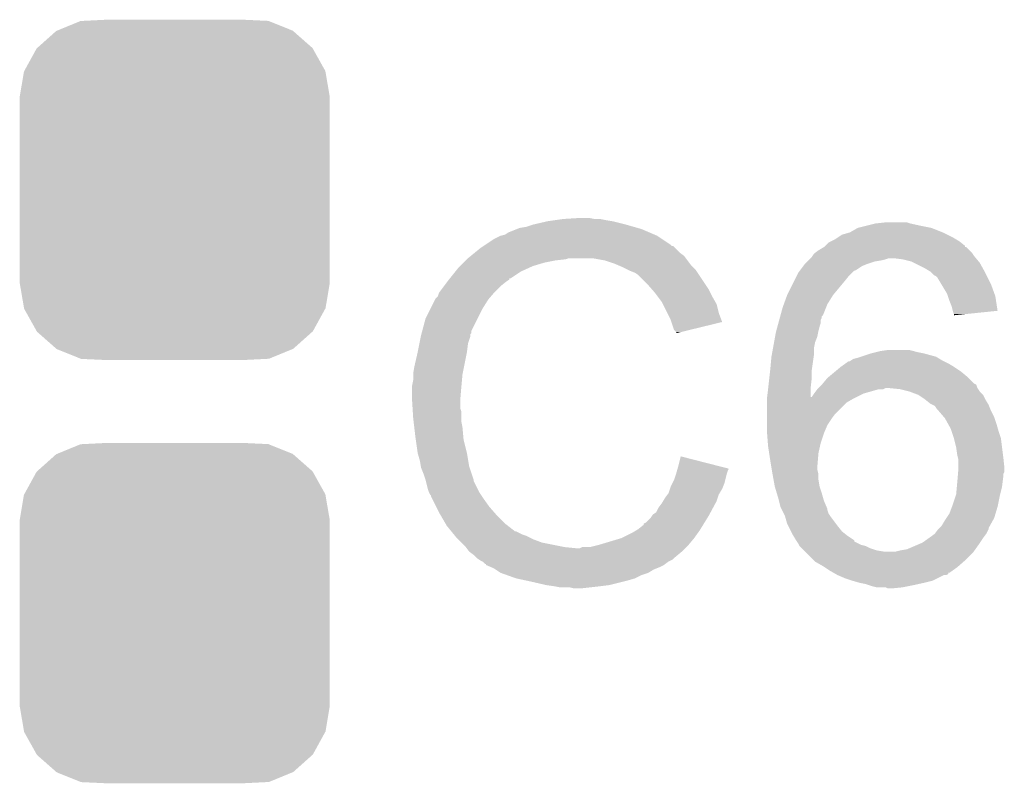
# Model space of a CAD drawing. Extents: x -1.3 to 24.2, y -3.9 to 53.4.
# Tile 22 of 34: x 15.7 to 18, y 15.8 to 17.6. Entities that reach past the tile are written whole.
import ezdxf

# ---------------------------------------------------------------- set-up
doc = ezdxf.new("R2010")
doc.units = 0
doc.layers.get('0').update_dxf_attribs({"linetype": 'CONTINUOUS'})
doc.layers.add('HALL_CURRENT_23_CLICK_V101_GTO', color=14, linetype='CONTINUOUS')
doc.layers.add('HALL_CURRENT_23_CLICK_V101_GTS', color=12, linetype='CONTINUOUS')

# ---------------------------------------------------------------- blocks, each defined once
blk = doc.blocks.new('CUSTOM_68')
for points in [[(-0.267216, 0.361152), (-0.213724, 0.383108), (0.26779, 0.361152), (0.21312, 0.383108)], [(-0.213724, 0.383108), (-0.20803, 0.383392), (0.21312, 0.383108), (0.212412, 0.383392)], [(-0.20803, 0.383392), (-0.154122, 0.38608), (0.212412, 0.383392), (0.154132, 0.38608)], [(-0.312264, 0.321732), (-0.26893, 0.360448), (0.312592, 0.321732), (0.268592, 0.360448)], [(-0.26893, 0.360448), (-0.267216, 0.361152), (0.268592, 0.360448), (0.26779, 0.361152)], [(-0.341452, 0.269636), (-0.313432, 0.320688), (0.341702, 0.269636), (0.313176, 0.320688)], [(-0.313432, 0.320688), (-0.312264, 0.321732), (0.313176, 0.320688), (0.312592, 0.321732)], [(-0.35179, 0.21082), (-0.342144, 0.268372), (0.35179, 0.21082), (0.34192, 0.268372)], [(-0.342144, 0.268372), (-0.341452, 0.269636), (0.34192, 0.268372), (0.341702, 0.269636)], [(-0.35179, 0.20955), (-0.35179, 0.21082), (0.35179, 0.20955), (0.35179, 0.21082)], [(-0.35179, -0.20955), (-0.35179, 0.20955), (0.35179, -0.20955), (0.35179, 0.20955)], [(-0.35179, -0.21082), (-0.35179, -0.20955), (0.35179, -0.21082), (0.35179, -0.20955)], [(-0.34192, -0.268358), (-0.35179, -0.21082), (0.342148, -0.268358), (0.35179, -0.21082)], [(-0.341702, -0.269636), (-0.34192, -0.268358), (0.341446, -0.269636), (0.342148, -0.268358)], [(-0.313184, -0.320676), (-0.341702, -0.269636), (0.31344, -0.320676), (0.341446, -0.269636)], [(-0.312594, -0.321732), (-0.313184, -0.320676), (0.312258, -0.321732), (0.31344, -0.320676)], [(-0.268602, -0.36044), (-0.312594, -0.321732), (0.26894, -0.36044), (0.312258, -0.321732)], [(-0.267792, -0.361154), (-0.268602, -0.36044), (0.2672, -0.361154), (0.26894, -0.36044)], [(-0.213136, -0.383104), (-0.267792, -0.361154), (0.213734, -0.383104), (0.2672, -0.361154)], [(-0.212414, -0.383394), (-0.213136, -0.383104), (0.207926, -0.383394), (0.213734, -0.383104)], [(-0.154122, -0.38608), (-0.212414, -0.383394), (0.154132, -0.38608), (0.207926, -0.383394)]]:
    blk.add_solid(points)

msp = doc.modelspace()

# ---------------------------------------------------------------- linework, layer by layer
at = {"layer": 'HALL_CURRENT_23_CLICK_V101_GTO'}
for points in [[(16.880842, 17.10944), (16.896082, 17.111982), (17.148812, 17.10944), (17.139914, 17.111982)], [(16.896082, 17.111982), (16.91132, 17.117058), (17.139914, 17.111982), (17.122148, 17.117058)], [(16.91132, 17.117058), (16.911328, 17.11706), (17.122148, 17.117058), (17.12214, 17.11706)], [(16.911328, 17.11706), (16.94434, 17.12468), (17.12214, 17.11706), (17.09166, 17.12468)], [(16.94434, 17.12468), (16.96212, 17.12722), (17.09166, 17.12468), (17.07642, 17.12722)], [(16.96212, 17.12722), (16.9799, 17.12976), (17.07642, 17.12722), (17.063722, 17.12976)], [(16.9799, 17.12976), (17.020538, 17.1323), (17.051022, 17.12976), (17.038318, 17.1323)], [(17.647924, 17.109442), (17.668238, 17.11452), (17.815544, 17.109442), (17.79016, 17.11452)], [(17.668238, 17.11452), (17.688562, 17.1196), (17.79016, 17.11452), (17.767302, 17.1196)], [(17.688562, 17.1196), (17.711404, 17.122138), (17.767302, 17.1196), (17.759682, 17.122138)], [(17.711404, 17.122138), (17.711422, 17.12214), (17.759682, 17.122138), (17.74952, 17.12214)], [(16.822422, 17.08404), (16.837654, 17.091658), (17.20469, 17.08404), (17.193262, 17.091658)], [(16.837654, 17.091658), (16.837662, 17.091662), (17.193262, 17.091658), (17.193254, 17.091662)], [(16.837662, 17.091662), (16.847824, 17.094202), (17.193254, 17.091662), (17.187328, 17.094202)], [(16.847824, 17.094202), (16.85544, 17.09928), (17.187328, 17.094202), (17.17548, 17.09928)], [(16.85544, 17.09928), (16.87449, 17.1069), (17.17548, 17.09928), (17.157702, 17.1069)], [(16.87449, 17.1069), (16.880842, 17.10944), (17.157702, 17.1069), (17.148812, 17.10944)], [(17.600928, 17.08658), (17.61236, 17.094202), (17.866358, 17.08658), (17.851116, 17.094202)], [(17.61236, 17.094202), (17.630142, 17.09928), (17.851116, 17.094202), (17.84096, 17.09928)], [(17.630142, 17.09928), (17.647916, 17.109438), (17.84096, 17.09928), (17.815562, 17.109438)], [(17.647916, 17.109438), (17.647924, 17.109442), (17.815562, 17.109438), (17.815544, 17.109442)], [(16.79194, 17.06372), (16.79955, 17.068794), (17.233902, 17.06372), (17.228826, 17.068794)], [(16.79955, 17.068794), (16.79956, 17.0688), (17.228826, 17.068794), (17.226286, 17.0688)], [(16.79956, 17.0688), (16.803366, 17.071338), (17.226286, 17.0688), (17.223742, 17.071338)], [(16.803366, 17.071338), (16.822422, 17.08404), (17.223742, 17.071338), (17.20469, 17.08404)], [(17.571722, 17.066262), (17.574252, 17.068792), (17.891782, 17.066262), (17.89176, 17.068792)], [(17.574252, 17.068792), (17.581884, 17.076422), (17.89176, 17.068792), (17.882232, 17.076422)], [(17.581884, 17.076422), (17.586958, 17.07896), (17.882232, 17.076422), (17.87906, 17.07896)], [(17.586958, 17.07896), (17.597122, 17.084042), (17.87906, 17.07896), (17.87059, 17.084042)], [(17.597122, 17.084042), (17.600928, 17.08658), (17.87059, 17.084042), (17.866358, 17.08658)], [(16.764, 17.04086), (16.770206, 17.045938), (17.258032, 17.04086), (17.254222, 17.045938)], [(16.770206, 17.045938), (16.779522, 17.05356), (17.254222, 17.045938), (17.244062, 17.05356)], [(16.779522, 17.05356), (16.79194, 17.06372), (17.244062, 17.05356), (17.233902, 17.06372)], [(17.54378, 17.0434), (17.545472, 17.04594), (17.914198, 17.0434), (17.91208, 17.04594)], [(17.545472, 17.04594), (17.548862, 17.051022), (17.91208, 17.04594), (17.908692, 17.051022)], [(17.548862, 17.051022), (17.552246, 17.05356), (17.908692, 17.051022), (17.907, 17.05356)], [(17.552246, 17.05356), (17.559022, 17.058642), (17.907, 17.05356), (17.901918, 17.058642)], [(17.559022, 17.058642), (17.571708, 17.066254), (17.901918, 17.058642), (17.894306, 17.066254)], [(17.571708, 17.066254), (17.571718, 17.06626), (17.894306, 17.066254), (17.891782, 17.06626)], [(17.571718, 17.06626), (17.571722, 17.066262), (17.891782, 17.06626), (17.891782, 17.066262)], [(16.74114, 17.018), (16.74622, 17.02308), (16.900144, 17.018), (16.91132, 17.02308)], [(16.74622, 17.02308), (16.75384, 17.0307), (16.91132, 17.02308), (16.93672, 17.0307)], [(16.75384, 17.0307), (16.75892, 17.03578), (16.93672, 17.0307), (16.962122, 17.03578)], [(16.75892, 17.03578), (16.76146, 17.03832), (16.962122, 17.03578), (16.984978, 17.03832)], [(16.76146, 17.03832), (16.763998, 17.040858), (16.984978, 17.03832), (16.992598, 17.040858)], [(16.763998, 17.040858), (16.764, 17.04086), (16.992598, 17.040858), (17.045938, 17.04086)], [(17.07388, 17.03578), (17.045938, 17.04086), (17.261842, 17.03578), (17.258032, 17.04086)], [(17.09674, 17.02816), (17.07388, 17.03578), (17.267558, 17.02816), (17.261842, 17.03578)], [(17.102668, 17.02562), (17.09674, 17.02816), (17.269462, 17.02562), (17.267558, 17.02816)], [(17.11452, 17.02054), (17.102668, 17.02562), (17.274542, 17.02054), (17.269462, 17.02562)], [(17.517112, 17.01292), (17.52473, 17.023078), (17.642836, 17.01292), (17.658078, 17.023078)], [(17.52473, 17.023078), (17.528542, 17.02816), (17.658078, 17.023078), (17.67078, 17.02816)], [(17.528542, 17.02816), (17.533618, 17.033238), (17.67078, 17.02816), (17.686018, 17.033238)], [(17.533618, 17.033238), (17.53616, 17.03578), (17.686018, 17.033238), (17.70126, 17.03578)], [(17.53616, 17.03578), (17.538702, 17.038322), (17.70126, 17.03578), (17.71142, 17.038322)], [(17.538702, 17.038322), (17.541238, 17.040858), (17.71142, 17.038322), (17.719038, 17.040858)], [(17.541238, 17.040858), (17.54124, 17.04086), (17.719038, 17.040858), (17.729198, 17.04086)], [(17.54124, 17.04086), (17.54378, 17.0434), (17.916314, 17.04086), (17.914198, 17.0434)], [(17.749518, 17.03832), (17.729198, 17.04086), (17.918432, 17.03832), (17.916314, 17.04086)], [(17.769838, 17.033242), (17.749518, 17.03832), (17.922662, 17.033242), (17.918432, 17.03832)], [(17.774926, 17.030698), (17.769838, 17.033242), (17.924782, 17.030698), (17.922662, 17.033242)], [(17.80032, 17.018), (17.774926, 17.030698), (17.931836, 17.018), (17.924782, 17.030698)], [(16.722852, 16.99514), (16.735042, 17.010378), (16.860516, 16.99514), (16.883378, 17.010378)], [(16.735042, 17.010378), (16.74114, 17.018), (16.883378, 17.010378), (16.900144, 17.018)], [(17.12468, 17.01546), (17.11452, 17.02054), (17.27962, 17.01546), (17.274542, 17.02054)], [(17.12976, 17.01292), (17.12468, 17.01546), (17.281314, 17.01292), (17.27962, 17.01546)], [(17.14246, 17.00784), (17.12976, 17.01292), (17.2847, 17.00784), (17.281314, 17.01292)], [(17.15008, 17.00276), (17.14246, 17.00784), (17.288088, 17.00276), (17.2847, 17.00784)], [(17.170402, 16.98244), (17.15008, 17.00276), (17.301634, 16.98244), (17.288088, 17.00276)], [(17.50314, 16.98752), (17.50949, 17.000218), (17.61744, 16.98752), (17.627598, 17.000218)], [(17.50949, 17.000218), (17.513302, 17.00784), (17.627598, 17.000218), (17.63522, 17.00784)], [(17.513302, 17.00784), (17.517106, 17.012914), (17.63522, 17.00784), (17.640294, 17.012914)], [(17.517106, 17.012914), (17.517112, 17.01292), (17.640294, 17.012914), (17.642836, 17.01292)], [(17.813018, 17.010382), (17.80032, 17.018), (17.936068, 17.010382), (17.931836, 17.018)], [(17.815562, 17.00784), (17.813018, 17.010382), (17.93748, 17.00784), (17.936068, 17.010382)], [(17.82064, 17.002762), (17.815562, 17.00784), (17.94002, 17.002762), (17.93748, 17.00784)], [(17.825716, 17.000222), (17.82064, 17.002762), (17.94129, 17.000222), (17.94002, 17.002762)], [(17.828258, 16.997682), (17.825716, 17.000222), (17.94256, 16.997682), (17.94129, 17.000222)], [(16.70939, 16.97736), (16.71701, 16.98752), (16.83766, 16.97736), (16.85036, 16.98752)], [(16.71701, 16.98752), (16.720816, 16.992596), (16.85036, 16.98752), (16.857972, 16.992596)], [(16.720816, 16.992596), (16.72082, 16.9926), (16.857972, 16.992596), (16.857972, 16.9926)], [(16.72082, 16.9926), (16.722834, 16.995118), (16.857972, 16.9926), (16.85798, 16.995118)], [(16.722834, 16.995118), (16.722852, 16.99514), (16.85798, 16.995118), (16.860516, 16.99514)], [(17.181516, 16.969738), (17.170402, 16.98244), (17.3101, 16.969738), (17.301634, 16.98244)], [(17.4879, 16.95704), (17.50314, 16.98752), (17.59204, 16.95704), (17.61744, 16.98752)], [(17.837406, 16.982438), (17.828258, 16.997682), (17.95018, 16.982438), (17.94256, 16.997682)], [(17.85112, 16.959582), (17.837406, 16.982438), (17.958492, 16.959582), (17.95018, 16.982438)], [(16.69542, 16.954504), (16.697962, 16.962122), (16.816254, 16.954504), (16.822784, 16.962122)], [(16.697962, 16.962122), (16.699864, 16.96466), (16.822784, 16.962122), (16.82496, 16.96466)], [(16.699864, 16.96466), (16.70939, 16.97736), (16.82496, 16.96466), (16.83766, 16.97736)], [(17.18818, 16.96212), (17.181516, 16.969738), (17.31391, 16.96212), (17.3101, 16.969738)], [(17.193894, 16.954502), (17.18818, 16.96212), (17.31772, 16.954502), (17.31391, 16.96212)], [(17.48051, 16.93672), (17.487898, 16.957038), (17.57934, 16.93672), (17.59204, 16.957038)], [(17.487898, 16.957038), (17.4879, 16.95704), (17.59204, 16.957038), (17.59204, 16.95704)], [(17.852814, 16.9545), (17.85112, 16.959582), (17.96034, 16.9545), (17.958492, 16.959582)], [(16.67891, 16.92656), (16.68907, 16.946878), (16.797022, 16.92656), (16.80972, 16.946878)], [(16.68907, 16.946878), (16.690342, 16.94942), (16.80972, 16.946878), (16.811898, 16.94942)], [(16.690342, 16.94942), (16.69542, 16.954504), (16.811898, 16.94942), (16.816254, 16.954504)], [(17.203418, 16.9418), (17.193894, 16.954502), (17.324978, 16.9418), (17.31772, 16.954502)], [(17.205962, 16.936716), (17.203418, 16.9418), (17.327882, 16.936716), (17.324978, 16.9418)], [(17.216122, 16.916398), (17.205962, 16.936716), (17.332962, 16.916398), (17.327882, 16.936716)], [(17.47774, 16.9291), (17.48051, 16.93672), (17.57629, 16.9291), (17.57934, 16.93672)], [(17.8562, 16.944338), (17.852814, 16.9545), (17.961898, 16.944338), (17.96034, 16.9545)], [(17.861278, 16.931642), (17.8562, 16.944338), (17.963842, 16.931642), (17.961898, 16.944338)], [(16.66748, 16.9037), (16.67891, 16.92656), (16.785592, 16.9037), (16.797022, 16.92656)], [(17.22374, 16.90116), (17.216122, 16.916398), (17.338656, 16.90116), (17.332962, 16.916398)], [(17.472196, 16.908774), (17.47289, 16.91132), (17.56664, 16.908774), (17.569176, 16.91132)], [(17.47289, 16.91132), (17.47774, 16.9291), (17.569176, 16.91132), (17.57629, 16.9291)], [(17.863822, 16.92148), (17.861278, 16.931642), (17.965398, 16.92148), (17.963842, 16.931642)], [(17.863824, 16.921478), (17.863822, 16.92148), (17.965398, 16.921478), (17.965398, 16.92148)], [(17.866358, 16.913862), (17.863824, 16.921478), (17.890968, 16.913862), (17.965398, 16.921478)], [(17.86636, 16.911344), (17.866358, 16.913862), (17.86636, 16.911344), (17.890968, 16.913862)], [(16.660028, 16.875756), (16.66748, 16.9037), (16.77162, 16.875756), (16.785592, 16.9037)], [(17.225436, 16.896074), (17.22374, 16.90116), (17.340556, 16.896074), (17.338656, 16.90116)], [(17.23136, 16.878304), (17.225436, 16.896074), (17.267618, 16.878304), (17.340556, 16.896074)], [(17.465962, 16.88592), (17.46804, 16.893538), (17.561562, 16.88592), (17.564098, 16.893538)], [(17.46804, 16.893538), (17.470118, 16.901156), (17.564098, 16.893538), (17.5641, 16.901156)], [(17.470118, 16.901156), (17.471504, 16.906236), (17.5641, 16.901156), (17.566638, 16.906236)], [(17.471504, 16.906236), (17.472196, 16.908774), (17.566638, 16.906236), (17.56664, 16.908774)], [(16.65732, 16.8656), (16.657994, 16.868134), (16.769078, 16.8656), (16.76908, 16.868134)], [(16.657994, 16.868134), (16.658672, 16.870674), (16.76908, 16.868134), (16.771614, 16.870674)], [(16.658672, 16.870674), (16.660028, 16.875756), (16.771614, 16.870674), (16.77162, 16.875756)], [(17.236434, 16.873226), (17.23136, 16.878304), (17.246774, 16.873226), (17.267618, 16.878304)], [(17.23644, 16.870708), (17.236434, 16.873226), (17.23644, 16.870708), (17.246774, 16.873226)], [(17.460652, 16.863058), (17.4625, 16.87322), (17.556478, 16.863058), (17.55851, 16.87322)], [(17.4625, 16.87322), (17.463192, 16.87576), (17.55851, 16.87322), (17.55902, 16.87576)], [(17.463192, 16.87576), (17.465962, 16.88592), (17.55902, 16.87576), (17.561562, 16.88592)], [(16.6497, 16.827502), (16.653762, 16.847818), (16.76146, 16.827502), (16.764, 16.847818)], [(16.653762, 16.847818), (16.65681, 16.863058), (16.764, 16.847818), (16.769078, 16.863058)], [(16.65681, 16.863058), (16.65732, 16.8656), (16.769078, 16.863058), (16.769078, 16.8656)], [(17.456034, 16.837658), (17.458342, 16.850358), (17.54886, 16.837658), (17.5514, 16.850358)], [(17.458342, 16.850358), (17.460652, 16.863058), (17.5514, 16.850358), (17.556478, 16.863058)], [(16.64208, 16.79448), (16.6497, 16.8275), (16.754854, 16.79448), (16.761458, 16.8275)], [(16.6497, 16.8275), (16.6497, 16.827502), (16.761458, 16.8275), (16.76146, 16.827502)], [(17.45234, 16.81734), (17.453262, 16.82242), (17.548134, 16.81734), (17.54886, 16.82242)], [(17.453262, 16.82242), (17.456034, 16.837658), (17.54886, 16.82242), (17.54886, 16.837658)], [(17.65554, 16.81734), (17.6784, 16.824958), (17.825722, 16.81734), (17.797788, 16.824958)], [(17.6784, 16.824958), (17.678406, 16.82496), (17.797788, 16.824958), (17.79778, 16.82496)], [(17.678406, 16.82496), (17.688564, 16.8275), (17.79778, 16.82496), (17.78508, 16.8275)], [(17.688564, 16.8275), (17.698722, 16.83004), (17.78508, 16.8275), (17.774922, 16.83004)], [(17.698722, 16.83004), (17.716502, 16.83258), (17.774922, 16.83004), (17.764762, 16.83258)], [(17.4498, 16.7894), (17.45234, 16.81734), (17.544142, 16.7894), (17.548134, 16.81734)], [(17.609822, 16.794482), (17.62049, 16.8021), (17.86636, 16.794482), (17.853658, 16.8021)], [(17.62049, 16.8021), (17.627604, 16.80718), (17.853658, 16.8021), (17.8435, 16.80718)], [(17.627604, 16.80718), (17.630146, 16.807184), (17.8435, 16.80718), (17.843492, 16.807184)], [(17.630146, 16.807184), (17.633948, 16.80972), (17.843492, 16.807184), (17.83842, 16.80972)], [(17.633948, 16.80972), (17.637762, 16.812262), (17.83842, 16.80972), (17.834186, 16.812262)], [(17.637762, 16.812262), (17.647918, 16.8148), (17.834186, 16.812262), (17.829956, 16.8148)], [(17.647918, 16.8148), (17.65554, 16.81734), (17.829956, 16.8148), (17.825722, 16.81734)], [(16.63954, 16.779242), (16.64208, 16.79448), (16.751808, 16.779242), (16.754854, 16.79448)], [(16.63954, 16.7767), (16.63954, 16.779242), (16.7513, 16.7767), (16.751808, 16.779242)], [(17.447542, 16.76908), (17.449516, 16.786858), (17.54378, 16.76908), (17.54378, 16.786858)], [(17.449516, 16.786858), (17.4498, 16.7894), (17.54378, 16.786858), (17.544142, 16.7894)], [(17.58239, 16.771622), (17.597626, 16.78432), (17.896838, 16.771622), (17.8816, 16.78432)], [(17.597626, 16.78432), (17.60982, 16.79448), (17.8816, 16.78432), (17.866364, 16.79448)], [(17.60982, 16.79448), (17.609822, 16.794482), (17.866364, 16.79448), (17.86636, 16.794482)], [(16.637, 16.751302), (16.63954, 16.764002), (16.74899, 16.751302), (16.750144, 16.764002)], [(16.63954, 16.764002), (16.63954, 16.7767), (16.750144, 16.764002), (16.7513, 16.7767)], [(17.445002, 16.746218), (17.447542, 16.76908), (17.54124, 16.746218), (17.54378, 16.76908)], [(17.56664, 16.75384), (17.568754, 16.756378), (17.917146, 16.75384), (17.912084, 16.756378)], [(17.568754, 16.756378), (17.579342, 16.769082), (17.912084, 16.756378), (17.89938, 16.769082)], [(17.579342, 16.769082), (17.58239, 16.771622), (17.89938, 16.769082), (17.896838, 16.771622)], [(16.637, 16.74876), (16.637, 16.751302), (16.74876, 16.74876), (16.74899, 16.751302)], [(16.637, 16.718282), (16.637, 16.74876), (16.74622, 16.718282), (16.74876, 16.74876)], [(17.442496, 16.7259), (17.44472, 16.74368), (17.541262, 16.7259), (17.541244, 16.74368)], [(17.44472, 16.74368), (17.445002, 16.746218), (17.541244, 16.74368), (17.54124, 16.746218)], [(17.543784, 16.725908), (17.54886, 16.73352), (17.645394, 16.725908), (17.660618, 16.73352)], [(17.54886, 16.733522), (17.556482, 16.74368), (17.660622, 16.733522), (17.696182, 16.74368)], [(17.54886, 16.73352), (17.54886, 16.733522), (17.660618, 16.73352), (17.660622, 16.733522)], [(17.556482, 16.743682), (17.55902, 16.74622), (17.706344, 16.743682), (17.711424, 16.74622)], [(17.556482, 16.74368), (17.556482, 16.743682), (17.696182, 16.74368), (17.706344, 16.743682)], [(17.55902, 16.74622), (17.566632, 16.753832), (17.919702, 16.74622), (17.91716, 16.753832)], [(17.566632, 16.753832), (17.56664, 16.75384), (17.91716, 16.753832), (17.917146, 16.75384)], [(17.71908, 16.746216), (17.71904, 16.74622), (17.919702, 16.746216), (17.919702, 16.74622)], [(17.74444, 16.74368), (17.71908, 16.746216), (17.921394, 16.74368), (17.919702, 16.746216)], [(17.764762, 16.738598), (17.74444, 16.74368), (17.924782, 16.738598), (17.921394, 16.74368)], [(17.785082, 16.730978), (17.764762, 16.738598), (17.932402, 16.730978), (17.924782, 16.738598)], [(16.637, 16.718278), (16.637, 16.718282), (16.746222, 16.718278), (16.74622, 16.718282)], [(16.638112, 16.700498), (16.637, 16.718278), (16.746222, 16.700498), (16.746222, 16.718278)], [(17.44218, 16.72336), (17.442496, 16.7259), (17.6403, 16.72336), (17.645378, 16.7259)], [(17.44218, 16.713202), (17.44218, 16.72336), (17.622522, 16.713202), (17.6403, 16.72336)], [(17.44218, 16.6878), (17.44218, 16.713202), (17.597122, 16.6878), (17.622522, 16.713202)], [(17.541262, 16.7259), (17.543784, 16.725908), (17.645378, 16.7259), (17.645394, 16.725908)], [(17.785086, 16.730976), (17.785082, 16.730978), (17.932402, 16.730976), (17.932402, 16.730978)], [(17.800318, 16.720822), (17.785086, 16.730976), (17.93748, 16.720822), (17.932402, 16.730976)], [(17.80032, 16.72082), (17.800318, 16.720822), (17.937482, 16.72082), (17.93748, 16.720822)], [(17.813022, 16.710658), (17.80032, 16.72082), (17.94358, 16.710658), (17.937482, 16.72082)], [(17.818092, 16.708122), (17.813022, 16.710658), (17.9451, 16.708122), (17.94358, 16.710658)], [(16.638588, 16.692876), (16.638112, 16.700498), (16.74876, 16.692876), (16.746222, 16.700498)], [(16.63954, 16.67764), (16.638588, 16.692876), (16.74876, 16.67764), (16.74876, 16.692876)], [(17.44218, 16.67764), (17.44218, 16.6878), (17.5895, 16.67764), (17.597122, 16.6878)], [(17.82318, 16.705576), (17.818092, 16.708122), (17.94612, 16.705576), (17.9451, 16.708122)], [(17.828262, 16.697958), (17.82318, 16.705576), (17.949166, 16.697958), (17.94612, 16.705576)], [(17.8308, 16.69542), (17.828262, 16.697958), (17.95018, 16.69542), (17.949166, 16.697958)], [(17.843866, 16.680178), (17.8308, 16.69542), (17.9578, 16.680178), (17.95018, 16.69542)], [(16.640438, 16.670018), (16.63954, 16.67764), (16.74876, 16.670018), (16.74876, 16.67764)], [(16.641932, 16.65732), (16.640438, 16.670018), (16.7513, 16.65732), (16.74876, 16.670018)], [(17.44218, 16.662402), (17.44218, 16.67764), (17.579342, 16.662402), (17.5895, 16.67764)], [(17.846042, 16.677638), (17.843866, 16.680178), (17.958648, 16.677638), (17.9578, 16.680178)], [(17.853096, 16.66494), (17.846042, 16.677638), (17.96288, 16.66494), (17.958648, 16.677638)], [(16.64462, 16.63446), (16.641932, 16.65732), (16.75338, 16.63446), (16.7513, 16.65732)], [(17.44218, 16.647158), (17.44218, 16.662402), (17.572808, 16.647158), (17.579342, 16.662402)], [(17.442376, 16.644618), (17.44218, 16.647158), (17.57172, 16.644618), (17.572808, 16.647158)], [(17.444134, 16.62176), (17.442376, 16.644618), (17.564102, 16.62176), (17.57172, 16.644618)], [(17.85874, 16.654778), (17.853096, 16.66494), (17.965784, 16.654778), (17.96288, 16.66494)], [(17.86128, 16.64716), (17.85874, 16.654778), (17.96796, 16.64716), (17.965784, 16.654778)], [(17.866358, 16.63192), (17.86128, 16.64716), (17.97304, 16.63192), (17.96796, 16.64716)], [(16.645346, 16.62938), (16.64462, 16.63446), (16.75384, 16.62938), (16.75338, 16.63446)], [(16.6497, 16.598902), (16.645346, 16.62938), (16.76146, 16.598902), (16.75384, 16.62938)], [(17.44472, 16.614138), (17.444134, 16.62176), (17.562406, 16.614138), (17.564102, 16.62176)], [(17.86636, 16.631918), (17.866358, 16.63192), (17.97304, 16.631918), (17.97304, 16.63192)], [(17.87144, 16.611598), (17.86636, 16.631918), (17.975582, 16.611598), (17.97304, 16.631918)], [(16.649702, 16.5989), (16.6497, 16.598902), (16.76146, 16.5989), (16.76146, 16.598902)], [(16.65478, 16.581122), (16.649702, 16.5989), (16.764424, 16.581122), (16.76146, 16.5989)], [(17.447066, 16.5989), (17.44472, 16.614138), (17.55902, 16.5989), (17.562406, 16.614138)], [(17.4498, 16.58112), (17.447066, 16.5989), (17.557538, 16.58112), (17.55902, 16.5989)], [(17.87398, 16.59382), (17.87144, 16.611598), (17.977804, 16.59382), (17.975582, 16.611598)], [(16.656898, 16.568418), (16.65478, 16.581122), (16.766542, 16.568418), (16.764424, 16.581122)], [(17.24152, 16.57096), (17.24662, 16.591276), (17.32596, 16.57096), (17.24662, 16.591276)], [(17.451918, 16.56842), (17.4498, 16.58112), (17.55648, 16.56842), (17.557538, 16.58112)], [(17.874616, 16.59128), (17.87398, 16.59382), (17.97812, 16.59128), (17.977804, 16.59382)], [(17.87652, 16.583658), (17.874616, 16.59128), (17.978968, 16.583658), (17.97812, 16.59128)], [(17.87652, 16.568418), (17.87652, 16.583658), (17.98066, 16.568418), (17.978968, 16.583658)], [(16.65732, 16.565882), (16.656898, 16.568418), (16.767388, 16.565882), (16.766542, 16.568418)], [(16.6624, 16.55318), (16.65732, 16.565882), (16.771622, 16.55318), (16.767388, 16.565882)], [(17.23644, 16.55318), (17.23789, 16.558258), (17.351588, 16.55318), (17.35328, 16.558258)], [(17.23789, 16.558258), (17.239336, 16.563316), (17.35328, 16.558258), (17.35581, 16.563316)], [(17.239336, 16.563316), (17.24152, 16.57096), (17.35581, 16.563316), (17.32596, 16.57096)], [(17.453188, 16.560802), (17.451918, 16.56842), (17.55648, 16.560802), (17.55648, 16.56842)], [(17.45488, 16.550642), (17.453188, 16.560802), (17.55902, 16.550642), (17.55648, 16.560802)], [(17.87546, 16.550636), (17.875884, 16.555716), (17.97812, 16.550636), (17.980658, 16.555716)], [(17.875884, 16.555716), (17.87652, 16.56334), (17.980658, 16.555716), (17.980658, 16.56334)], [(17.87652, 16.56334), (17.87652, 16.568418), (17.980658, 16.56334), (17.98066, 16.568418)], [(16.66748, 16.537938), (16.6624, 16.55318), (16.7767, 16.537938), (16.771622, 16.55318)], [(16.667482, 16.537936), (16.66748, 16.537938), (16.7767, 16.537936), (16.7767, 16.537938)], [(16.668116, 16.535396), (16.667482, 16.537936), (16.776702, 16.535396), (16.7767, 16.537936)], [(16.672562, 16.51762), (16.668116, 16.535396), (16.785592, 16.51762), (16.776702, 16.535396)], [(17.227548, 16.530318), (17.23136, 16.537942), (17.345658, 16.530318), (17.347564, 16.537942)], [(17.23136, 16.537942), (17.235592, 16.55064), (17.347564, 16.537942), (17.350742, 16.55064)], [(17.235592, 16.55064), (17.23644, 16.55318), (17.350742, 16.55064), (17.351588, 16.55318)], [(17.45488, 16.55064), (17.45488, 16.550642), (17.55902, 16.55064), (17.55902, 16.550642)], [(17.45719, 16.537942), (17.45488, 16.55064), (17.55902, 16.537942), (17.55902, 16.55064)], [(17.45996, 16.5227), (17.45719, 16.537942), (17.56156, 16.5227), (17.55902, 16.537942)], [(17.873054, 16.5227), (17.87398, 16.53286), (17.97558, 16.5227), (17.97685, 16.53286)], [(17.87398, 16.53286), (17.874826, 16.54302), (17.97685, 16.53286), (17.97812, 16.54302)], [(17.874826, 16.54302), (17.87546, 16.550636), (17.97812, 16.54302), (17.97812, 16.550636)], [(16.6751, 16.510002), (16.672562, 16.51762), (16.7894, 16.510002), (16.785592, 16.51762)], [(16.675102, 16.509998), (16.6751, 16.510002), (16.789402, 16.509998), (16.7894, 16.510002)], [(16.677638, 16.504924), (16.675102, 16.509998), (16.792786, 16.504924), (16.789402, 16.509998)], [(17.21866, 16.507462), (17.222044, 16.517618), (17.334484, 16.507462), (17.34058, 16.517618)], [(17.222044, 16.517618), (17.22374, 16.5227), (17.34058, 16.517618), (17.34261, 16.5227)], [(17.22374, 16.5227), (17.227548, 16.530318), (17.34261, 16.5227), (17.345658, 16.530318)], [(17.464532, 16.50746), (17.45996, 16.5227), (17.56664, 16.50746), (17.56156, 16.5227)], [(17.871438, 16.504918), (17.873054, 16.5227), (17.971134, 16.504918), (17.97558, 16.5227)], [(16.680174, 16.502386), (16.677638, 16.504924), (16.794478, 16.502386), (16.792786, 16.504924)], [(16.68018, 16.499844), (16.680174, 16.502386), (16.796172, 16.499844), (16.794478, 16.502386)], [(16.682722, 16.49476), (16.68018, 16.499844), (16.79956, 16.49476), (16.796172, 16.499844)], [(16.691612, 16.47698), (16.682722, 16.49476), (16.81226, 16.47698), (16.79956, 16.49476)], [(17.203422, 16.484602), (17.206466, 16.489678), (17.325146, 16.484602), (17.32788, 16.489678)], [(17.206466, 16.489678), (17.21104, 16.4973), (17.32788, 16.489678), (17.33042, 16.4973)], [(17.21104, 16.4973), (17.216752, 16.50492), (17.33042, 16.4973), (17.33296, 16.50492)], [(17.216752, 16.50492), (17.21866, 16.507462), (17.33296, 16.50492), (17.334484, 16.507462)], [(17.46758, 16.497298), (17.464532, 16.50746), (17.569544, 16.497298), (17.56664, 16.50746)], [(17.469486, 16.48968), (17.46758, 16.497298), (17.571718, 16.48968), (17.569544, 16.497298)], [(17.472658, 16.476982), (17.469486, 16.48968), (17.577162, 16.476982), (17.571718, 16.48968)], [(17.86382, 16.48206), (17.870592, 16.50238), (17.966436, 16.48206), (17.9705, 16.50238)], [(17.870592, 16.50238), (17.871438, 16.504918), (17.9705, 16.50238), (17.971134, 16.504918)], [(16.69796, 16.46428), (16.691612, 16.47698), (16.823372, 16.46428), (16.81226, 16.47698)], [(16.702406, 16.45666), (16.69796, 16.46428), (16.830038, 16.45666), (16.823372, 16.46428)], [(17.183102, 16.459202), (17.190722, 16.464286), (17.311468, 16.459202), (17.314206, 16.464286)], [(17.190722, 16.464286), (17.195802, 16.47444), (17.314206, 16.464286), (17.319674, 16.47444)], [(17.195802, 16.47444), (17.203422, 16.484602), (17.319674, 16.47444), (17.325146, 16.484602)], [(17.475198, 16.471904), (17.472658, 16.476982), (17.579338, 16.471904), (17.577162, 16.476982)], [(17.476468, 16.469364), (17.475198, 16.471904), (17.57934, 16.469364), (17.579338, 16.471904)], [(17.48028, 16.46174), (17.476468, 16.469364), (17.58188, 16.46174), (17.57934, 16.469364)], [(17.856198, 16.461738), (17.861914, 16.47698), (17.960846, 16.461738), (17.96542, 16.47698)], [(17.861914, 16.47698), (17.86382, 16.48206), (17.96542, 16.47698), (17.966436, 16.48206)], [(16.712776, 16.43888), (16.702406, 16.45666), (16.847822, 16.43888), (16.830038, 16.45666)], [(17.16786, 16.441422), (17.17802, 16.45158), (17.300722, 16.441422), (17.306972, 16.45158)], [(17.17802, 16.45158), (17.181406, 16.45666), (17.306972, 16.45158), (17.3101, 16.45666)], [(17.181406, 16.45666), (17.183102, 16.459202), (17.3101, 16.45666), (17.311468, 16.459202)], [(17.48282, 16.45666), (17.48028, 16.46174), (17.585268, 16.45666), (17.58188, 16.46174)], [(17.483546, 16.45412), (17.48282, 16.45666), (17.58696, 16.45412), (17.585268, 16.45666)], [(17.487898, 16.438882), (17.483546, 16.45412), (17.59839, 16.438882), (17.58696, 16.45412)], [(17.838418, 16.433798), (17.84604, 16.446502), (17.947922, 16.433798), (17.95498, 16.446502)], [(17.84604, 16.446502), (17.849424, 16.451578), (17.95498, 16.446502), (17.9578, 16.451578)], [(17.849424, 16.451578), (17.856198, 16.461738), (17.9578, 16.451578), (17.960846, 16.461738)], [(16.715738, 16.433802), (16.712776, 16.43888), (16.854352, 16.433802), (16.847822, 16.43888)], [(16.726132, 16.4211), (16.715738, 16.433802), (16.870684, 16.4211), (16.854352, 16.433802)], [(16.726134, 16.421098), (16.726132, 16.4211), (16.873224, 16.421098), (16.870684, 16.4211)], [(16.732366, 16.41348), (16.726134, 16.421098), (16.888462, 16.41348), (16.873224, 16.421098)], [(17.137378, 16.41856), (17.145848, 16.423642), (17.28615, 16.41856), (17.289782, 16.423642)], [(17.145848, 16.423642), (17.15008, 16.42618), (17.289782, 16.423642), (17.291342, 16.42618)], [(17.15008, 16.42618), (17.16278, 16.436348), (17.291342, 16.42618), (17.2976, 16.436348)], [(17.16278, 16.436348), (17.162794, 16.438886), (17.2976, 16.436348), (17.299162, 16.438886)], [(17.162794, 16.438886), (17.16786, 16.441422), (17.299162, 16.438886), (17.300722, 16.441422)], [(17.49044, 16.4338), (17.487898, 16.438882), (17.6022, 16.4338), (17.59839, 16.438882)], [(17.49679, 16.421102), (17.49044, 16.4338), (17.612358, 16.421102), (17.6022, 16.4338)], [(17.5006, 16.41348), (17.49679, 16.421102), (17.621886, 16.41348), (17.612358, 16.421102)], [(17.823178, 16.41602), (17.830798, 16.426176), (17.940018, 16.41602), (17.945098, 16.426176)], [(17.830798, 16.426176), (17.8308, 16.426178), (17.945098, 16.426176), (17.945098, 16.426178)], [(17.8308, 16.426178), (17.833334, 16.428714), (17.945098, 16.426178), (17.9451, 16.428714)], [(17.833334, 16.428714), (17.838418, 16.433798), (17.9451, 16.428714), (17.947922, 16.433798)], [(16.734444, 16.41094), (16.732366, 16.41348), (16.89608, 16.41094), (16.888462, 16.41348)], [(16.7386, 16.40586), (16.734444, 16.41094), (16.90624, 16.40586), (16.89608, 16.41094)], [(16.74114, 16.40332), (16.7386, 16.40586), (16.91132, 16.40332), (16.90624, 16.40586)], [(16.74876, 16.3957), (16.74114, 16.40332), (16.931642, 16.3957), (16.91132, 16.40332)], [(17.061184, 16.390622), (17.11198, 16.40586), (17.264382, 16.390622), (17.27708, 16.40586)], [(17.11198, 16.40586), (17.137378, 16.41856), (17.27708, 16.40586), (17.28615, 16.41856)], [(17.502124, 16.41094), (17.5006, 16.41348), (17.62506, 16.41094), (17.621886, 16.41348)], [(17.508218, 16.400784), (17.502124, 16.41094), (17.640292, 16.400784), (17.62506, 16.41094)], [(17.50822, 16.400778), (17.508218, 16.400784), (17.640294, 16.400778), (17.640292, 16.400784)], [(17.509904, 16.398254), (17.50822, 16.400778), (17.6403, 16.398254), (17.640294, 16.400778)], [(17.513298, 16.393162), (17.509904, 16.398254), (17.650464, 16.393162), (17.6403, 16.398254)], [(17.79524, 16.3957), (17.809464, 16.40586), (17.925626, 16.3957), (17.9324, 16.40586)], [(17.809464, 16.40586), (17.81302, 16.4084), (17.9324, 16.40586), (17.934304, 16.4084)], [(17.81302, 16.4084), (17.823178, 16.416018), (17.934304, 16.4084), (17.940016, 16.416018)], [(17.823178, 16.416018), (17.823178, 16.41602), (17.940016, 16.416018), (17.940018, 16.41602)], [(16.758918, 16.38554), (16.74876, 16.3957), (16.982438, 16.38554), (16.931642, 16.3957)], [(16.760824, 16.383), (16.758918, 16.38554), (17.007838, 16.383), (16.982438, 16.38554)], [(16.766538, 16.375382), (16.760824, 16.383), (17.249142, 16.375382), (17.25676, 16.383)], [(16.766542, 16.37538), (16.766538, 16.375382), (17.24914, 16.37538), (17.249142, 16.375382)], [(16.776698, 16.36776), (16.766542, 16.37538), (17.239994, 16.36776), (17.24914, 16.37538)], [(17.007838, 16.383), (17.018004, 16.383002), (17.25676, 16.383), (17.256762, 16.383002)], [(17.018004, 16.383002), (17.023084, 16.38554), (17.256762, 16.383002), (17.2593, 16.38554)], [(17.040862, 16.38554), (17.061178, 16.39062), (17.2593, 16.38554), (17.26438, 16.39062)], [(17.061178, 16.39062), (17.061184, 16.390622), (17.26438, 16.39062), (17.264382, 16.390622)], [(17.51457, 16.39062), (17.513298, 16.393162), (17.655538, 16.39062), (17.650464, 16.393162)], [(17.515838, 16.388084), (17.51457, 16.39062), (17.66569, 16.388084), (17.655538, 16.39062)], [(17.51584, 16.388082), (17.515838, 16.388084), (17.665698, 16.388082), (17.66569, 16.388084)], [(17.520922, 16.383), (17.51584, 16.388082), (17.67586, 16.383), (17.665698, 16.388082)], [(17.526, 16.377922), (17.520922, 16.383), (17.691098, 16.377922), (17.67586, 16.383)], [(17.528542, 16.37538), (17.526, 16.377922), (17.706338, 16.37538), (17.691098, 16.377922)], [(17.531084, 16.372838), (17.528542, 16.37538), (17.909538, 16.372838), (17.911352, 16.37538)], [(17.734278, 16.37538), (17.74444, 16.37792), (17.911352, 16.37538), (17.913168, 16.37792)], [(17.74444, 16.37792), (17.759678, 16.38046), (17.913168, 16.37792), (17.914982, 16.38046)], [(17.759678, 16.38046), (17.783386, 16.39062), (17.914982, 16.38046), (17.92224, 16.39062)], [(17.783386, 16.39062), (17.79524, 16.3957), (17.92224, 16.39062), (17.925626, 16.3957)], [(16.781778, 16.362682), (16.776698, 16.36776), (17.233902, 16.362682), (17.239994, 16.36776)], [(16.784318, 16.360142), (16.781778, 16.362682), (17.23136, 16.360142), (17.233902, 16.362682)], [(16.788134, 16.357598), (16.784318, 16.360142), (17.228816, 16.357598), (17.23136, 16.360142)], [(16.791938, 16.355062), (16.788134, 16.357598), (17.223744, 16.355062), (17.228816, 16.357598)], [(16.797016, 16.352522), (16.791938, 16.355062), (17.218666, 16.352522), (17.223744, 16.355062)], [(16.797022, 16.352518), (16.797016, 16.352522), (17.21866, 16.352518), (17.218666, 16.352522)], [(16.802094, 16.347446), (16.797022, 16.352518), (17.211894, 16.347446), (17.21866, 16.352518)], [(17.546322, 16.3576), (17.531084, 16.372838), (17.8943, 16.3576), (17.909538, 16.372838)], [(17.5514, 16.352522), (17.546322, 16.3576), (17.888496, 16.352522), (17.8943, 16.3576)], [(17.569182, 16.342358), (17.5514, 16.352522), (17.876882, 16.342358), (17.888496, 16.352522)], [(16.804618, 16.34744), (16.802094, 16.347446), (17.211886, 16.34744), (17.211894, 16.347446)], [(16.80464, 16.344916), (16.804618, 16.34744), (17.208518, 16.344916), (17.211886, 16.34744)], [(16.804678, 16.3449), (16.80464, 16.344916), (17.208498, 16.3449), (17.208518, 16.344916)], [(16.816506, 16.33982), (16.804678, 16.3449), (17.19834, 16.33982), (17.208498, 16.3449)], [(16.82242, 16.33728), (16.816506, 16.33982), (17.191988, 16.33728), (17.19834, 16.33982)], [(16.826232, 16.33474), (16.82242, 16.33728), (17.185638, 16.33474), (17.191988, 16.33728)], [(16.837658, 16.327122), (16.826232, 16.33474), (17.172942, 16.327122), (17.185638, 16.33474)], [(17.57299, 16.33982), (17.569182, 16.342358), (17.873982, 16.33982), (17.876882, 16.342358)], [(17.58442, 16.3322), (17.57299, 16.33982), (17.86331, 16.3322), (17.873982, 16.33982)], [(17.59331, 16.32712), (17.58442, 16.3322), (17.856196, 16.32712), (17.86331, 16.3322)], [(16.837664, 16.32712), (16.837658, 16.327122), (17.17294, 16.32712), (17.172942, 16.327122)], [(16.85189, 16.32204), (16.837664, 16.32712), (17.1577, 16.32204), (17.17294, 16.32712)], [(16.87322, 16.314422), (16.85189, 16.32204), (17.142464, 16.314422), (17.1577, 16.32204)], [(16.87324, 16.314418), (16.87322, 16.314422), (17.142458, 16.314418), (17.142464, 16.314422)], [(16.89693, 16.30934), (16.87324, 16.314418), (17.12468, 16.30934), (17.142458, 16.314418)], [(16.90878, 16.3068), (16.89693, 16.30934), (17.114518, 16.3068), (17.12468, 16.30934)], [(17.593348, 16.327098), (17.59331, 16.32712), (17.85366, 16.327098), (17.856196, 16.32712)], [(17.597764, 16.324574), (17.593348, 16.327098), (17.853646, 16.324574), (17.85366, 16.327098)], [(17.602198, 16.32204), (17.597764, 16.324574), (17.848576, 16.32204), (17.853646, 16.324574)], [(17.602204, 16.322038), (17.602198, 16.32204), (17.843496, 16.322038), (17.848576, 16.32204)], [(17.619982, 16.31442), (17.602204, 16.322038), (17.82826, 16.31442), (17.843496, 16.322038)], [(17.63522, 16.30934), (17.619982, 16.31442), (17.8181, 16.30934), (17.82826, 16.31442)], [(17.635228, 16.309338), (17.63522, 16.30934), (17.818098, 16.309338), (17.8181, 16.30934)], [(17.653, 16.30426), (17.635228, 16.309338), (17.79778, 16.30426), (17.818098, 16.309338)], [(16.941802, 16.29918), (16.90878, 16.3068), (17.084038, 16.29918), (17.114518, 16.3068)], [(16.95958, 16.29664), (16.941802, 16.29918), (17.06372, 16.29664), (17.084038, 16.29918)], [(16.972278, 16.2941), (16.95958, 16.29664), (17.040858, 16.2941), (17.06372, 16.29664)], [(17.005298, 16.29156), (16.995138, 16.2941), (17.017998, 16.29156), (17.040858, 16.2941)], [(17.665698, 16.30172), (17.653, 16.30426), (17.78635, 16.30172), (17.79778, 16.30426)], [(17.67332, 16.29918), (17.665698, 16.30172), (17.77492, 16.29918), (17.78635, 16.30172)], [(17.680942, 16.29664), (17.67332, 16.29918), (17.76222, 16.29664), (17.77492, 16.29918)], [(17.691098, 16.2941), (17.680942, 16.29664), (17.749522, 16.2941), (17.76222, 16.29664)], [(17.716496, 16.291562), (17.711416, 16.2941), (17.724142, 16.291562), (17.749522, 16.2941)], [(17.724122, 16.29156), (17.716496, 16.291562), (17.724122, 16.29156), (17.724142, 16.291562)]]:
    msp.add_solid(points, dxfattribs=at)

# ---------------------------------------------------------------- block references
at = {"layer": 'HALL_CURRENT_23_CLICK_V101_GTS'}
for p in [(16.09852, 17.1958), (16.09852, 16.23568)]:
    msp.add_blockref('CUSTOM_68', p, dxfattribs=at)

doc.saveas('drawing.dxf')
